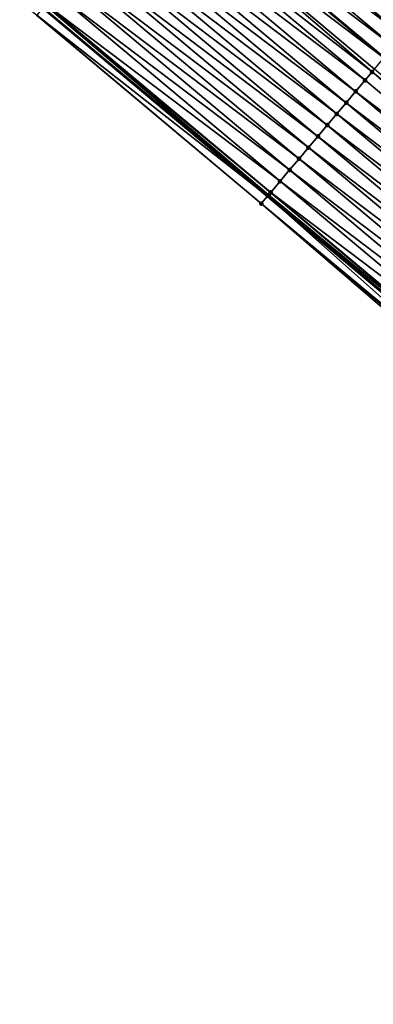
# Model space of a CAD drawing. Header units: feet. Extents: x 2017424 to 2024169, y 808042 to 818730.
# Tile 139 of 256: x 2017591 to 2017616, y 818497 to 818564. Entities that reach past the tile are written whole.
import ezdxf

# ---------------------------------------------------------------- set-up
doc = ezdxf.new("R2010")
doc.units = ezdxf.units.FT
doc.header["$MEASUREMENT"] = 0
for name, color, linetype, lineweight in [('EP_Travel Lane', 172, 'Continuous', 53), ('NB-Road Shots', 141, 'Continuous', 100), ('NB-Road X-Section', 40, 'Continuous', 13), ('STRIPING', 60, 'Continuous', 53)]:
    doc.layers.add(name, color=color, linetype=linetype, lineweight=lineweight)
doc.layers.add('I-77-MM15-17_NB-Surface-BORDER', color=7, linetype='Continuous')
doc.layers.add('I-77-MM15-17_NB-Surface-TIN', color=7, linetype='Continuous')

msp = doc.modelspace()

# ---------------------------------------------------------------- linework, layer by layer
at = {"layer": 'EP_Travel Lane'}
msp.add_polyline3d([(2017424.708446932, 818706.6688294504, 278.4128428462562), (2017440.001585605, 818693.77913903, 278.2689986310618), (2017455.294028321, 818680.8900351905, 278.158213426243), (2017470.586470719, 818668.0009316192, 278.0473499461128), (2017485.878978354, 818655.1117730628, 277.9508000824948), (2017501.171417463, 818642.2226722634, 277.8392320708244), (2017516.46393018, 818629.333509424, 277.7437765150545), (2017531.756304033, 818616.4444636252, 277.6179167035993), (2017547.048631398, 818603.5554570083, 277.4818524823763), (2017562.364146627, 818590.6528022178, 277.3291019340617), (2017577.679577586, 818577.7915311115, 277.1701032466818), (2017592.994850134, 818564.930393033, 276.9848655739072), (2017608.310211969, 818552.0691799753, 276.8144254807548), (2017623.625736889, 818539.2078299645, 276.6709841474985), (2017638.940979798, 818526.346716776, 276.4808451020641), (2017654.256575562, 818513.4853072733, 276.3491264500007), (2017669.572152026, 818500.623913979, 276.2142146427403), (2017684.887690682, 818487.7625524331, 276.0730450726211)], dxfattribs=at)
at = {"layer": 'I-77-MM15-17_NB-Surface-BORDER', "color": 3, "linetype": 'Continuous', "lineweight": -3}
msp.add_polyline3d([(2017684.590244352, 818487.4083693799, 276.0713054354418), (2017669.37084045, 818500.3842168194, 276.2119112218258), (2017653.954537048, 818513.125684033, 276.3450821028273), (2017638.506486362, 818525.8294317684, 276.4712637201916), (2017623.03827668, 818538.5085119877, 276.6514084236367), (2017607.878739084, 818551.5555449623, 276.8005175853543), (2017592.563399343, 818564.4167395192, 276.9746107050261), (2017576.922413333, 818576.8902233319, 277.1426359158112), (2017561.66786483, 818589.8237989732, 277.3175632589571), (2017546.465290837, 818602.8634015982, 277.4757587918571), (2017531.45807307, 818616.090658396, 277.6141708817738)], dxfattribs=at)
at = {"layer": 'I-77-MM15-17_NB-Surface-TIN', "color": 128, "linetype": 'Continuous', "lineweight": -3}
for points in [[(2017618.166709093, 818563.8094290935, 276.5733784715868), (2017602.85137763, 818576.6706166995, 276.748847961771), (2017602.20842592, 818575.9047099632, 276.7707278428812)], [(2017618.166709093, 818563.8094290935, 276.5733784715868), (2017618.809689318, 818564.5753118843, 276.5562187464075), (2017602.85137763, 818576.6706166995, 276.748847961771)], [(2017617.52376021, 818563.0435199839, 276.5957266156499), (2017602.20842592, 818575.9047099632, 276.7707278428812), (2017601.565531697, 818575.1387549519, 276.8021246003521)], [(2017617.52376021, 818563.0435199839, 276.5957266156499), (2017618.166709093, 818563.8094290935, 276.5733784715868), (2017602.20842592, 818575.9047099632, 276.7707278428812)], [(2017616.880863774, 818562.2775668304, 276.6267574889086), (2017601.565531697, 818575.1387549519, 276.8021246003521), (2017600.930009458, 818574.3817010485, 276.8235408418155)], [(2017616.880863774, 818562.2775668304, 276.6267574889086), (2017617.52376021, 818563.0435199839, 276.5957266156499), (2017601.565531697, 818575.1387549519, 276.8021246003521)], [(2017616.237859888, 818561.5117039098, 276.6400000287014), (2017600.922578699, 818574.3728492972, 276.8237912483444), (2017600.279588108, 818573.6069752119, 276.8392343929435)], [(2017600.922578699, 818574.3728492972, 276.8237912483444), (2017616.245291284, 818561.5205552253, 276.6398469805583), (2017600.930009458, 818574.3817010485, 276.8235408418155)], [(2017616.237859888, 818561.5117039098, 276.6400000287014), (2017616.245291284, 818561.5205552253, 276.6398469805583), (2017600.922578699, 818574.3728492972, 276.8237912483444)], [(2017616.880863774, 818562.2775668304, 276.6267574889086), (2017600.930009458, 818574.3817010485, 276.8235408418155), (2017616.245291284, 818561.5205552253, 276.6398469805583)], [(2017615.431340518, 818560.5508442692, 276.6760350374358), (2017600.279588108, 818573.6069752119, 276.8392343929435), (2017599.636626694, 818572.8410766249, 276.8595077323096)], [(2017615.431340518, 818560.5508442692, 276.6760350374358), (2017615.594957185, 818560.7457560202, 276.669993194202), (2017600.279588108, 818573.6069752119, 276.8392343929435)], [(2017615.594957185, 818560.7457560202, 276.669993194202), (2017616.237859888, 818561.5117039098, 276.6400000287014), (2017600.279588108, 818573.6069752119, 276.8392343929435)], [(2017614.951983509, 818559.9798677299, 276.688237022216), (2017599.636626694, 818572.8410766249, 276.8595077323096), (2017598.993639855, 818572.0751993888, 276.8755720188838)], [(2017614.951983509, 818559.9798677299, 276.688237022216), (2017615.431340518, 818560.5508442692, 276.6760350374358), (2017599.636626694, 818572.8410766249, 276.8595077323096)], [(2017614.308996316, 818559.2139907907, 276.7042431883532), (2017598.993639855, 818572.0751993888, 276.8755720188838), (2017598.350625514, 818571.3093452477, 276.8870833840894)], [(2017614.308996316, 818559.2139907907, 276.7042431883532), (2017614.951983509, 818559.9798677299, 276.688237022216), (2017598.993639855, 818572.0751993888, 276.8755720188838)], [(2017613.666020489, 818558.4481043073, 276.7221308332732), (2017598.350625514, 818571.3093452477, 276.8870833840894), (2017597.707638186, 818570.5434684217, 276.9030668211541)], [(2017613.666020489, 818558.4481043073, 276.7221308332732), (2017614.308996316, 818559.2139907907, 276.7042431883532), (2017598.350625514, 818571.3093452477, 276.8870833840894)], [(2017613.023048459, 818557.6822146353, 276.7406470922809), (2017597.707638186, 818570.5434684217, 276.9030668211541), (2017597.064697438, 818569.7775524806, 276.9267613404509)], [(2017613.023048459, 818557.6822146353, 276.7406470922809), (2017613.666020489, 818558.4481043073, 276.7221308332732), (2017597.707638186, 818570.5434684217, 276.9030668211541)], [(2017612.380068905, 818556.9163312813, 276.7579177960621), (2017597.064697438, 818569.7775524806, 276.9267613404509), (2017596.421694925, 818569.0116884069, 276.940230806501)], [(2017612.380068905, 818556.9163312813, 276.7579177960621), (2017613.023048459, 818557.6822146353, 276.7406470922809), (2017597.064697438, 818569.7775524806, 276.9267613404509)], [(2017611.737059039, 818556.1504733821, 276.7701704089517), (2017596.421694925, 818569.0116884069, 276.940230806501), (2017595.778647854, 818568.2458617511, 276.946323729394)], [(2017611.737059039, 818556.1504733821, 276.7701704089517), (2017612.380068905, 818556.9163312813, 276.7579177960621), (2017596.421694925, 818569.0116884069, 276.940230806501)], [(2017611.094031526, 818555.3846303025, 276.7795015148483), (2017595.778647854, 818568.2458617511, 276.946323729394), (2017595.135584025, 818567.4800491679, 276.9496424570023)], [(2017611.094031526, 818555.3846303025, 276.7795015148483), (2017611.737059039, 818556.1504733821, 276.7701704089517), (2017595.778647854, 818568.2458617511, 276.946323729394)], [(2017610.450960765, 818554.6188235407, 276.7816729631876), (2017595.135584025, 818567.4800491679, 276.9496424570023), (2017594.492562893, 818566.7142007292, 276.9600296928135)], [(2017610.450960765, 818554.6188235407, 276.7816729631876), (2017611.094031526, 818555.3846303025, 276.7795015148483), (2017595.135584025, 818567.4800491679, 276.9496424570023)], [(2017609.807962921, 818553.8529555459, 276.7959158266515), (2017594.492562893, 818566.7142007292, 276.9600296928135), (2017593.849534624, 818565.9483582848, 276.9692351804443)], [(2017609.807962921, 818553.8529555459, 276.7959158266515), (2017610.450960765, 818554.6188235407, 276.7816729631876), (2017594.492562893, 818566.7142007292, 276.9600296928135)], [(2017609.16495889, 818553.0870927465, 276.8091344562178), (2017593.849534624, 818565.9483582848, 276.9692351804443), (2017593.206560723, 818565.1824701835, 276.9874413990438)], [(2017609.16495889, 818553.0870927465, 276.8091344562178), (2017609.807962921, 818553.8529555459, 276.7959158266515), (2017593.849534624, 818565.9483582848, 276.9692351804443)], [(2017608.380622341, 818552.1529980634, 276.8166950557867), (2017593.140948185, 818565.1043275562, 276.9882604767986), (2017592.994850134, 818564.930393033, 276.9848655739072)], [(2017608.512628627, 818552.310150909, 276.8201675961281), (2017593.206560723, 818565.1824701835, 276.9874413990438), (2017593.140948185, 818565.1043275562, 276.9882604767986)], [(2017608.380622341, 818552.1529980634, 276.8166950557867), (2017608.512628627, 818552.310150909, 276.8201675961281), (2017593.140948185, 818565.1043275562, 276.9882604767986)], [(2017608.512628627, 818552.310150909, 276.8201675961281), (2017608.521941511, 818552.3212411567, 276.8201432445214), (2017593.206560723, 818565.1824701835, 276.9874413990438)], [(2017608.521941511, 818552.3212411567, 276.8201432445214), (2017609.16495889, 818553.0870927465, 276.8091344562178), (2017593.206560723, 818565.1824701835, 276.9874413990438)], [(2017607.878739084, 818551.5555449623, 276.8005175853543), (2017592.573117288, 818564.4283062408, 276.9750657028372), (2017592.563399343, 818564.4167395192, 276.9746107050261)], [(2017592.573117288, 818564.4283062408, 276.9750657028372), (2017608.310211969, 818552.0691799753, 276.8144254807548), (2017592.994850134, 818564.930393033, 276.9848655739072)], [(2017607.878739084, 818551.5555449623, 276.8005175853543), (2017608.310211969, 818552.0691799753, 276.8144254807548), (2017592.573117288, 818564.4283062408, 276.9750657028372)], [(2017608.380622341, 818552.1529980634, 276.8166950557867), (2017592.994850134, 818564.930393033, 276.9848655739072), (2017608.310211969, 818552.0691799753, 276.8144254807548)], [(2017630.267374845, 818547.1186298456, 276.5226812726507), (2017615.431340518, 818560.5508442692, 276.6760350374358), (2017614.951983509, 818559.9798677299, 276.688237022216)], [(2017630.858632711, 818547.822941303, 276.5038439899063), (2017615.594957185, 818560.7457560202, 276.669993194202), (2017615.431340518, 818560.5508442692, 276.6760350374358)], [(2017630.267374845, 818547.1186298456, 276.5226812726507), (2017630.858632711, 818547.822941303, 276.5038439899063), (2017615.431340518, 818560.5508442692, 276.6760350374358)], [(2017630.267374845, 818547.1186298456, 276.5226812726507), (2017614.951983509, 818559.9798677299, 276.688237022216), (2017614.308996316, 818559.2139907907, 276.7042431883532)], [(2017629.624394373, 818546.3527472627, 276.5398003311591), (2017614.308996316, 818559.2139907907, 276.7042431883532), (2017613.666020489, 818558.4481043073, 276.7221308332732)], [(2017629.624394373, 818546.3527472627, 276.5398003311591), (2017630.267374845, 818547.1186298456, 276.5226812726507), (2017614.308996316, 818559.2139907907, 276.7042431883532)], [(2017628.981408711, 818545.5868690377, 276.5560603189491), (2017613.666020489, 818558.4481043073, 276.7221308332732), (2017613.023048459, 818557.6822146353, 276.7406470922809)], [(2017628.981408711, 818545.5868690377, 276.5560603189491), (2017629.624394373, 818546.3527472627, 276.5398003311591), (2017613.666020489, 818558.4481043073, 276.7221308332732)], [(2017628.33844623, 818544.8209713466, 276.5761578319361), (2017613.023048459, 818557.6822146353, 276.7406470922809), (2017612.380068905, 818556.9163312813, 276.7579177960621)], [(2017628.33844623, 818544.8209713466, 276.5761578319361), (2017628.981408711, 818545.5868690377, 276.5560603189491), (2017613.023048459, 818557.6822146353, 276.7406470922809)], [(2017627.695486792, 818544.0550711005, 276.5967590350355), (2017612.380068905, 818556.9163312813, 276.7579177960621), (2017611.737059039, 818556.1504733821, 276.7701704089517)], [(2017627.695486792, 818544.0550711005, 276.5967590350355), (2017628.33844623, 818544.8209713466, 276.5761578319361), (2017612.380068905, 818556.9163312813, 276.7579177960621)], [(2017627.052503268, 818543.2891910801, 276.6133729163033), (2017611.737059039, 818556.1504733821, 276.7701704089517), (2017611.094031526, 818555.3846303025, 276.7795015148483)], [(2017627.052503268, 818543.2891910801, 276.6133729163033), (2017627.695486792, 818544.0550711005, 276.5967590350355), (2017611.737059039, 818556.1504733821, 276.7701704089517)], [(2017626.409459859, 818542.523361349, 276.6200729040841), (2017611.094031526, 818555.3846303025, 276.7795015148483), (2017610.450960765, 818554.6188235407, 276.7816729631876)], [(2017626.409459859, 818542.523361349, 276.6200729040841), (2017627.052503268, 818543.2891910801, 276.6133729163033), (2017611.094031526, 818555.3846303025, 276.7795015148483)], [(2017625.766400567, 818541.7575449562, 276.624143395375), (2017610.450960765, 818554.6188235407, 276.7816729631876), (2017609.807962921, 818553.8529555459, 276.7959158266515)], [(2017625.766400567, 818541.7575449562, 276.624143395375), (2017626.409459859, 818542.523361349, 276.6200729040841), (2017610.450960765, 818554.6188235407, 276.7816729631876)], [(2017625.123429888, 818540.9916541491, 276.6428837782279), (2017609.807962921, 818553.8529555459, 276.7959158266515), (2017609.16495889, 818553.0870927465, 276.8091344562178)], [(2017625.123429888, 818540.9916541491, 276.6428837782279), (2017625.766400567, 818541.7575449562, 276.624143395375), (2017609.807962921, 818553.8529555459, 276.7959158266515)], [(2017624.480430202, 818540.225787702, 276.6568219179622), (2017609.16495889, 818553.0870927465, 276.8091344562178), (2017608.521941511, 818552.3212411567, 276.8201432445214)], [(2017624.480430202, 818540.225787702, 276.6568219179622), (2017625.123429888, 818540.9916541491, 276.6428837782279), (2017609.16495889, 818553.0870927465, 276.8091344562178)], [(2017623.795412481, 818539.409850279, 276.6736259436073), (2017608.512628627, 818552.310150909, 276.8201675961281), (2017608.380622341, 818552.1529980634, 276.8166950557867)], [(2017623.837446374, 818539.4599079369, 276.6733855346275), (2017608.521941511, 818552.3212411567, 276.8201432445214), (2017608.512628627, 818552.310150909, 276.8201675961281)], [(2017623.795412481, 818539.409850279, 276.6736259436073), (2017623.837446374, 818539.4599079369, 276.6733855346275), (2017608.512628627, 818552.310150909, 276.8201675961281)], [(2017623.837446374, 818539.4599079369, 276.6733855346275), (2017624.480430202, 818540.225787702, 276.6568219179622), (2017608.521941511, 818552.3212411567, 276.8201432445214)], [(2017623.251496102, 818538.7622488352, 276.6651573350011), (2017608.310211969, 818552.0691799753, 276.8144254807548), (2017607.878739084, 818551.5555449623, 276.8005175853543)], [(2017623.03827668, 818538.5085119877, 276.6514084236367), (2017623.194294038, 818538.6941696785, 276.6620527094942), (2017607.878739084, 818551.5555449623, 276.8005175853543)], [(2017623.194294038, 818538.6941696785, 276.6620527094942), (2017623.251496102, 818538.7622488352, 276.6651573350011), (2017607.878739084, 818551.5555449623, 276.8005175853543)], [(2017608.380622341, 818552.1529980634, 276.8166950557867), (2017608.310211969, 818552.0691799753, 276.8144254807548), (2017623.625736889, 818539.2078299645, 276.6709841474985)], [(2017623.251496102, 818538.7622488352, 276.6651573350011), (2017623.625736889, 818539.2078299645, 276.6709841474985), (2017608.310211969, 818552.0691799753, 276.8144254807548)], [(2017623.795412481, 818539.409850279, 276.6736259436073), (2017608.380622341, 818552.1529980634, 276.8166950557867), (2017623.625736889, 818539.2078299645, 276.6709841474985)]]:
    msp.add_3dface(points, dxfattribs=at)
at = {"layer": 'NB-Road Shots', "lineweight": 100}
for p in [(2017615.431340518, 818560.5508442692, 276.6760350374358), (2017614.951983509, 818559.9798677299, 276.688237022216), (2017614.308996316, 818559.2139907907, 276.7042431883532), (2017613.666020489, 818558.4481043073, 276.7221308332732), (2017613.023048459, 818557.6822146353, 276.7406470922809), (2017612.380068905, 818556.9163312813, 276.7579177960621), (2017611.737059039, 818556.1504733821, 276.7701704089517), (2017611.094031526, 818555.3846303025, 276.7795015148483), (2017610.450960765, 818554.6188235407, 276.7816729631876), (2017609.807962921, 818553.8529555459, 276.7959158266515), (2017609.16495889, 818553.0870927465, 276.8091344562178), (2017608.512628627, 818552.310150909, 276.8201675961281), (2017608.521941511, 818552.3212411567, 276.8201432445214), (2017607.878739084, 818551.5555449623, 276.8005175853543), (2017608.380622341, 818552.1529980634, 276.8166950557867)]:
    msp.add_point(p, dxfattribs=at)
at = {"layer": 'NB-Road X-Section', "extrusion": (-0.7657719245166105, 0.6430638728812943, 0.007887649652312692), "elevation": -1018644.351454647, "flags": 128}
msp.add_lwpolyline([(-1924365.398643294, 8311.104740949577), (-1924364.398643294, 8311.136256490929), (-1924363.398643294, 8311.16666645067), (-1924362.398643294, 8311.209802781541), (-1924361.398643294, 8311.248135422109), (-1924360.398643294, 8311.289321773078), (-1924359.398643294, 8311.355859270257), (-1924358.398643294, 8311.371302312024), (-1924357.398643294, 8311.387391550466), (-1924356.398643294, 8311.408762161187), (-1924355.398643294, 8311.435532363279), (-1924354.398643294, 8311.46212936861), (-1924353.398643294, 8311.485749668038), (-1924352.398643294, 8311.505978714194), (-1924351.398643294, 8311.524538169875), (-1924350.398643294, 8311.541698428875), (-1924349.398643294, 8311.564047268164), (-1924348.398643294, 8311.595079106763), (-1924347.398643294, 8311.608322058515), (-1924346.398643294, 8311.638316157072), (-1924346.144161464, 8311.644358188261), (-1924345.398643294, 8311.656560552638), (-1924344.398643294, 8311.672567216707), (-1924343.398643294, 8311.69045541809), (-1924342.398643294, 8311.70897225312), (-1924341.398643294, 8311.726243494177), (-1924340.398643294, 8311.738496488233), (-1924339.398643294, 8311.747827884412), (-1924338.398643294, 8311.749999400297), (-1924337.398643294, 8311.764242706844), (-1924336.398643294, 8311.77746174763), (-1924335.398643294, 8311.7884708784), (-1924335.384161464, 8311.788495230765), (-1924335.178923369, 8311.7850225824), (-1924334.398643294, 8311.768844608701)], dxfattribs=at)
at = {"layer": 'STRIPING'}
msp.add_polyline3d([(2017432.660718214, 818716.1056473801, 278.2244937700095), (2017447.95374627, 818703.2160488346, 278.0566959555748), (2017463.246096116, 818690.3270219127, 277.9257200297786), (2017478.538601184, 818677.4378641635, 277.828738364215), (2017493.831157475, 818664.5486632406, 277.7429788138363), (2017509.123678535, 818651.6594920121, 277.6495019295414), (2017524.416202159, 818638.7703186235, 277.5565850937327), (2017539.708606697, 818625.8812456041, 277.4375885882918), (2017555.000840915, 818612.992316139, 277.2812865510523), (2017570.299169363, 818600.1042248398, 277.145166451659), (2017585.614537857, 818587.2430062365, 276.9758200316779), (2017600.930009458, 818574.3817010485, 276.8235408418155), (2017616.245291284, 818561.5205552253, 276.6398469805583), (2017631.560706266, 818548.6592975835, 276.4781968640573), (2017646.876016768, 818535.7981276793, 276.2992487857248), (2017662.191441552, 818522.9368618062, 276.1392206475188), (2017677.506889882, 818510.075576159, 275.9830909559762), (2017692.822499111, 818497.2141553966, 275.8535978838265), (2017708.138058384, 818484.3527765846, 275.7158335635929)], dxfattribs=at)

doc.saveas('drawing.dxf')
